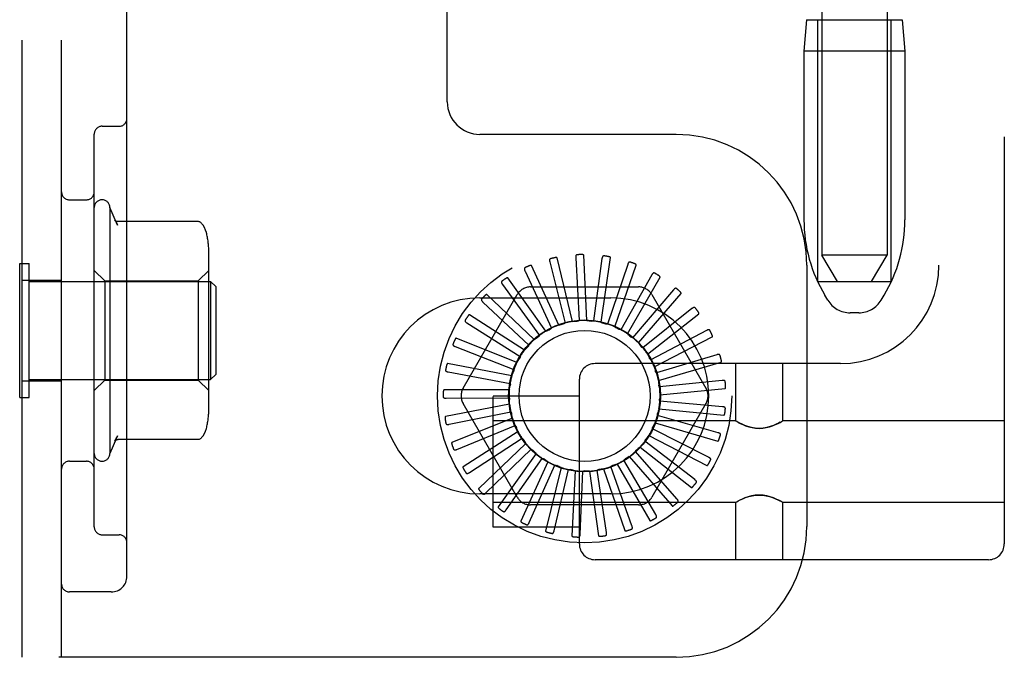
# Model space of a CAD drawing. Header units: inches. Extents: x 0 to 215, y 0 to 139.
# Tile 59 of 112: x 124.37 to 126.25, y 46.51 to 47.73. Entities that reach past the tile are written whole.
import ezdxf

# ---------------------------------------------------------------- set-up
doc = ezdxf.new("R2010")
doc.units = ezdxf.units.IN
doc.header["$LTSCALE"] = 11.804375
doc.header["$MEASUREMENT"] = 0
doc.linetypes.add('HIDDEN', pattern=[0.2, 0.1, -0.1])
doc.layers.add('DEFAULT_2', color=8, linetype='HIDDEN')

msp = doc.modelspace()

# ---------------------------------------------------------------- linework, layer by layer
at = {"layer": 'DEFAULT_2', "color": 8, "linetype": 'HIDDEN'}
for p, q in [((126.2504, 52.2258), (126.2504, 46.7253)), ((124.3729, 46.5086), (124.3729, 52.0086)), ((124.4479, 46.5086), (124.4479, 52.0086)), ((124.5729, 46.6636), (124.5729, 51.8536)), ((126.1254, 51.6928), (126.1254, 47.2583)), ((125.1854, 47.5711), (125.1854, 50.9461)), ((125.9014, 50.7467), (125.9014, 47.2776)), ((126.0264, 50.7467), (126.0264, 47.2776)), ((125.8724, 47.7276), (125.8674, 47.6676)), ((125.8724, 47.7276), (126.0554, 47.7276)), ((125.8939, 47.2276), (125.8939, 47.7276)), ((126.0339, 47.2276), (126.0339, 47.7276)), ((126.0554, 47.7276), (126.0604, 47.6676)), ((125.8674, 47.6676), (125.8674, 47.3451)), ((126.0604, 47.6676), (125.8674, 47.6676)), ((126.0604, 47.6676), (126.0604, 47.3451)), ((124.5254, 47.5242), (124.5579, 47.5242)), ((124.5104, 46.758), (124.5104, 47.5092)), ((125.6229, 47.5086), (125.2479, 47.5086)), ((124.4629, 47.3836), (124.4954, 47.3836)), ((124.5404, 47.3686), (124.5404, 46.8986)), ((124.555, 47.3352), (124.5404, 47.3686)), ((124.7081, 47.3421), (124.5563, 47.3421)), ((124.7294, 46.982), (124.7294, 47.2852)), ((125.4251, 47.151), (125.3956, 47.2725)), ((125.431, 47.2726), (125.4375, 47.1525)), ((125.4525, 47.1528), (125.4465, 47.2776)), ((125.4812, 47.2711), (125.4649, 47.1518)), ((125.4797, 47.1493), (125.4975, 47.273)), ((125.9314, 47.2276), (125.9014, 47.2776)), ((126.0264, 47.2776), (125.9014, 47.2776)), ((125.9964, 47.2276), (126.0264, 47.2776)), ((124.3679, 47.0056), (124.3679, 47.2616)), ((124.3679, 47.2616), (124.3859, 47.2616)), ((124.3859, 47.0056), (124.3859, 47.2616)), ((125.3985, 47.1441), (125.3466, 47.2578)), ((125.3813, 47.2647), (125.4105, 47.1479)), ((125.5303, 47.26), (125.4917, 47.146)), ((125.5057, 47.1407), (125.5466, 47.2588)), ((125.8729, 47.2586), (125.8729, 46.7586)), ((124.5304, 47.2286), (124.5104, 47.2486)), ((124.7094, 47.2286), (124.7294, 47.2486)), ((125.3738, 47.1323), (125.3013, 47.2341)), ((125.334, 47.2474), (125.3848, 47.1383)), ((125.5764, 47.2399), (125.5169, 47.1352)), ((125.5297, 47.1274), (125.5922, 47.2356)), ((124.3729, 47.2301), (124.4479, 47.2301)), ((124.3859, 47.2276), (124.7329, 47.2276)), ((124.5304, 47.2286), (124.5304, 47.0386)), ((124.5304, 47.2286), (124.7094, 47.2286)), ((124.7094, 47.2286), (124.7094, 47.0386)), ((124.7329, 47.2276), (124.7329, 47.0396)), ((124.7429, 47.2176), (124.7329, 47.2276)), ((124.7429, 47.2176), (124.7429, 47.0496)), ((125.2909, 47.2216), (125.3614, 47.124)), ((125.3444, 47.2169), (125.5513, 47.2169)), ((125.8939, 47.2276), (126.0339, 47.2276)), ((125.2157, 47.0232), (125.3192, 47.2023)), ((125.2479, 47.1961), (125.4979, 47.1961)), ((125.3517, 47.1161), (125.2613, 47.2023)), ((125.6179, 47.2114), (125.5397, 47.1199)), ((125.5507, 47.1098), (125.6325, 47.2042)), ((125.5766, 47.2023), (125.68, 47.0232)), ((125.9128, 47.1919), (125.9073, 47.2011)), ((126.015, 47.1919), (126.0205, 47.2011)), ((125.2534, 47.188), (125.3411, 47.1055)), ((125.6532, 47.1755), (125.5591, 47.1005)), ((125.3331, 47.0959), (125.228, 47.1635)), ((125.568, 47.0885), (125.6662, 47.1657)), ((125.9721, 47.1676), (125.9557, 47.1676)), ((125.223, 47.148), (125.3247, 47.0836)), ((125.3186, 47.0726), (125.2026, 47.1191)), ((125.681, 47.1337), (125.5744, 47.0778)), ((125.5809, 47.0643), (125.692, 47.1216)), ((125.2007, 47.1029), (125.3127, 47.0589)), ((125.7005, 47.0873), (125.5853, 47.0526)), ((125.3089, 47.047), (125.1861, 47.0707)), ((125.9374, 47.0703), (125.4679, 47.0703)), ((125.5721, 47.0803), (125.572, 47.0806)), ((125.5891, 47.0381), (125.709, 47.0733)), ((125.7366, 47.0703), (125.7366, 46.9608)), ((125.8266, 47.0703), (125.8266, 46.9608)), ((124.7429, 47.0496), (124.7329, 47.0396)), ((125.1873, 47.0544), (125.3056, 47.0324)), ((124.3729, 47.0371), (124.4479, 47.0371)), ((124.3859, 47.0396), (124.7329, 47.0396)), ((124.5304, 47.0386), (124.5104, 47.0186)), ((124.5304, 47.0386), (124.7094, 47.0386)), ((124.7094, 47.0386), (124.7294, 47.0186)), ((125.4379, 46.7253), (125.4379, 47.0403)), ((125.7108, 47.038), (125.5911, 47.0258)), ((125.3041, 47.02), (125.1791, 47.02)), ((125.4379, 47.0078), (125.2729, 47.0078)), ((125.2729, 46.7578), (125.2729, 47.0077)), ((125.5921, 47.0109), (125.7165, 47.0227)), ((124.3679, 47.0056), (124.3859, 47.0056)), ((125.3045, 46.9926), (125.1818, 46.9689)), ((125.1833, 47.0042), (125.3037, 47.0051)), ((125.3192, 46.8148), (125.2157, 46.994)), ((125.68, 46.994), (125.5766, 46.8148)), ((125.7117, 46.9878), (125.5918, 46.9984)), ((125.1889, 46.9542), (125.307, 46.9778)), ((125.703, 46.9382), (125.5872, 46.9713)), ((125.5899, 46.9835), (125.7144, 46.9717)), ((125.3101, 46.9657), (125.1941, 46.9193)), ((125.2039, 46.9062), (125.3153, 46.9517)), ((125.7366, 46.9608), (125.2729, 46.9608)), ((125.5826, 46.9571), (125.7025, 46.9219)), ((125.7366, 46.9608), (125.7372, 46.9604)), ((125.7389, 46.9595), (125.7371, 46.9604)), ((125.7417, 46.9579), (125.7387, 46.9596)), ((125.8244, 46.9595), (125.8261, 46.9604)), ((125.8261, 46.9604), (125.8266, 46.9608)), ((126.2504, 46.9608), (125.8266, 46.9608)), ((124.555, 46.932), (124.5404, 46.8986)), ((125.3207, 46.9405), (125.2156, 46.8729)), ((125.5705, 46.9325), (125.6815, 46.8753)), ((125.685, 46.8912), (125.5777, 46.9456)), ((124.7081, 46.9251), (124.5563, 46.9251)), ((125.2277, 46.8619), (125.3285, 46.9276)), ((125.3359, 46.9176), (125.2455, 46.8314)), ((125.6585, 46.8485), (125.5634, 46.9222)), ((125.2594, 46.8229), (125.346, 46.9065)), ((125.3552, 46.8981), (125.2827, 46.7963)), ((125.6244, 46.8115), (125.545, 46.9019)), ((125.5539, 46.9107), (125.6521, 46.8335)), ((124.4629, 46.8836), (124.4954, 46.8836)), ((125.298, 46.7906), (125.3671, 46.8891)), ((125.3778, 46.8825), (125.3258, 46.7688)), ((125.3419, 46.7661), (125.3912, 46.8759)), ((125.5099, 46.8783), (125.5724, 46.7701)), ((125.5839, 46.7816), (125.523, 46.8855)), ((125.5334, 46.8924), (125.6153, 46.798)), ((125.4029, 46.8715), (125.3734, 46.7501)), ((125.3897, 46.7505), (125.4173, 46.8676)), ((125.4296, 46.8655), (125.4237, 46.7407)), ((125.4396, 46.7441), (125.4446, 46.8644)), ((125.457, 46.8646), (125.4748, 46.7409)), ((125.4898, 46.7473), (125.4719, 46.8663)), ((125.4841, 46.869), (125.525, 46.7509)), ((125.5385, 46.76), (125.4984, 46.8735)), ((125.4979, 46.8211), (125.2479, 46.8211)), ((125.7366, 46.8048), (125.2729, 46.8048)), ((125.5513, 46.8002), (125.3444, 46.8002)), ((125.7366, 46.8048), (125.7372, 46.8051)), ((125.7366, 46.8048), (125.7366, 46.6953)), ((125.7371, 46.8051), (125.7389, 46.806)), ((125.8246, 46.8059), (125.8216, 46.8076)), ((125.8261, 46.8051), (125.8244, 46.806)), ((125.8261, 46.8051), (125.8266, 46.8048)), ((125.8266, 46.8048), (125.8266, 46.6953)), ((126.2504, 46.8048), (125.8266, 46.8048)), ((124.5254, 46.743), (124.5579, 46.743)), ((125.4379, 46.7578), (125.2729, 46.7578)), ((126.2204, 46.6953), (125.4679, 46.6953)), ((124.5429, 46.6336), (124.4629, 46.6336)), ((125.6229, 46.5086), (124.3729, 46.5086))]:
    msp.add_line(p, q, dxfattribs=at)
for points in [[(124.5491, 47.3454), (124.5504, 47.3436), (124.5515, 47.3419), (124.5526, 47.3401), (124.5535, 47.3384), (124.5544, 47.3367), (124.5551, 47.3349)], [(124.5563, 47.3421), (124.5551, 47.3422), (124.5538, 47.3424), (124.5526, 47.3428), (124.5515, 47.3433), (124.5508, 47.3438), (124.5502, 47.3442), (124.5498, 47.3446), (124.5495, 47.3449), (124.5493, 47.3451), (124.5491, 47.3453), (124.5491, 47.3454)], [(124.7158, 47.3385), (124.715, 47.3393), (124.7141, 47.3401), (124.7131, 47.3408), (124.712, 47.3413), (124.7108, 47.3417), (124.7097, 47.342), (124.7084, 47.3421), (124.7081, 47.3421)], [(124.725, 47.3204), (124.7248, 47.321), (124.7232, 47.3258), (124.7211, 47.3304), (124.7185, 47.3348), (124.7158, 47.3385)], [(125.3826, 47.2708), (125.3821, 47.2707), (125.3818, 47.2705), (125.3815, 47.2702), (125.3812, 47.2698), (125.381, 47.2694), (125.3809, 47.269), (125.3808, 47.2686), (125.3808, 47.2681), (125.3808, 47.2675), (125.3809, 47.267), (125.3809, 47.2664), (125.381, 47.2659), (125.3812, 47.2653), (125.3813, 47.2647)], [(125.3956, 47.2725), (125.3956, 47.2726), (125.3955, 47.2728), (125.3953, 47.2729), (125.3951, 47.2729), (125.395, 47.273), (125.3948, 47.2731), (125.3945, 47.2731), (125.3943, 47.2731), (125.3941, 47.2731), (125.3938, 47.2731), (125.3936, 47.2731), (125.3933, 47.2731), (125.3931, 47.2731), (125.3928, 47.2731), (125.3925, 47.273), (125.3922, 47.273), (125.3919, 47.273), (125.3916, 47.2729), (125.3912, 47.2728), (125.3909, 47.2728)], [(125.4334, 47.2785), (125.4329, 47.2784), (125.4325, 47.2782), (125.4322, 47.278), (125.4319, 47.2777), (125.4316, 47.2774), (125.4314, 47.277), (125.4312, 47.2765), (125.4311, 47.2761), (125.431, 47.2756), (125.431, 47.275), (125.4309, 47.2744), (125.4309, 47.2739), (125.4309, 47.2733), (125.431, 47.2726)], [(125.4465, 47.2776), (125.4465, 47.2778), (125.4464, 47.2779), (125.4463, 47.278), (125.4461, 47.2781), (125.446, 47.2782), (125.4458, 47.2783), (125.4456, 47.2784), (125.4454, 47.2785), (125.4451, 47.2785), (125.4449, 47.2786), (125.4446, 47.2786), (125.4444, 47.2787), (125.4441, 47.2787), (125.4438, 47.2787), (125.4436, 47.2788), (125.4433, 47.2788), (125.4429, 47.2788), (125.4426, 47.2788), (125.4423, 47.2788), (125.442, 47.2788)], [(125.4847, 47.2763), (125.4843, 47.2763), (125.4838, 47.2763), (125.4834, 47.2761), (125.4831, 47.2759), (125.4828, 47.2756), (125.4825, 47.2753), (125.4823, 47.2749), (125.4821, 47.2744), (125.4819, 47.2739), (125.4817, 47.2734), (125.4816, 47.2728), (125.4814, 47.2723), (125.4813, 47.2717), (125.4812, 47.2711)], [(125.4975, 47.273), (125.4974, 47.2732), (125.4974, 47.2733), (125.4973, 47.2735), (125.4972, 47.2736), (125.497, 47.2737), (125.4969, 47.2739), (125.4967, 47.274), (125.4965, 47.2741), (125.4963, 47.2742), (125.496, 47.2743), (125.4958, 47.2744), (125.4956, 47.2744), (125.4953, 47.2745), (125.495, 47.2746), (125.4948, 47.2747), (125.4945, 47.2748), (125.4942, 47.2748), (125.4939, 47.2749), (125.4935, 47.275), (125.4932, 47.275)], [(125.3341, 47.2537), (125.3337, 47.2535), (125.3334, 47.2532), (125.3332, 47.2529), (125.333, 47.2525), (125.3329, 47.2521), (125.3328, 47.2516), (125.3328, 47.2512), (125.3329, 47.2507), (125.333, 47.2502), (125.3332, 47.2496), (125.3333, 47.2491), (125.3336, 47.2486), (125.3338, 47.248), (125.334, 47.2474)], [(125.3466, 47.2578), (125.3465, 47.2579), (125.3464, 47.2581), (125.3462, 47.2581), (125.3461, 47.2582), (125.3459, 47.2582), (125.3457, 47.2582), (125.3454, 47.2582), (125.3452, 47.2582), (125.345, 47.2582), (125.3448, 47.2581), (125.3445, 47.2581), (125.3442, 47.258), (125.344, 47.2579), (125.3437, 47.2579), (125.3434, 47.2578), (125.3432, 47.2577), (125.3429, 47.2576), (125.3426, 47.2575), (125.3423, 47.2574), (125.3419, 47.2572)], [(125.5347, 47.2645), (125.5343, 47.2646), (125.5338, 47.2646), (125.5334, 47.2646), (125.533, 47.2644), (125.5327, 47.2642), (125.5323, 47.2639), (125.532, 47.2635), (125.5317, 47.2631), (125.5315, 47.2627), (125.5312, 47.2622), (125.531, 47.2617), (125.5307, 47.2612), (125.5305, 47.2606), (125.5303, 47.26)], [(125.5466, 47.2588), (125.5466, 47.259), (125.5466, 47.2592), (125.5465, 47.2593), (125.5464, 47.2595), (125.5463, 47.2596), (125.5462, 47.2598), (125.546, 47.2599), (125.5458, 47.2601), (125.5457, 47.2602), (125.5455, 47.2604), (125.5452, 47.2605), (125.545, 47.2606), (125.5448, 47.2608), (125.5445, 47.2609), (125.5443, 47.261), (125.544, 47.2611), (125.5437, 47.2613), (125.5434, 47.2614), (125.5431, 47.2615), (125.5429, 47.2616)], [(125.3013, 47.2341), (125.3012, 47.2343), (125.301, 47.2343), (125.3009, 47.2344), (125.3007, 47.2344), (125.3005, 47.2344), (125.3003, 47.2344), (125.3001, 47.2343), (125.2998, 47.2343), (125.2996, 47.2342), (125.2994, 47.2341), (125.2992, 47.234), (125.2989, 47.2339), (125.2987, 47.2338), (125.2984, 47.2337), (125.2982, 47.2335), (125.2979, 47.2334), (125.2976, 47.2332), (125.2974, 47.233), (125.2971, 47.2329), (125.2969, 47.2327)], [(125.5816, 47.2435), (125.5812, 47.2436), (125.5808, 47.2437), (125.5803, 47.2437), (125.5799, 47.2437), (125.5795, 47.2435), (125.5791, 47.2433), (125.5788, 47.243), (125.5784, 47.2427), (125.5781, 47.2423), (125.5777, 47.2419), (125.5774, 47.2414), (125.577, 47.2409), (125.5767, 47.2404), (125.5764, 47.2399)], [(125.5922, 47.2356), (125.5922, 47.2358), (125.5922, 47.236), (125.5922, 47.2361), (125.5921, 47.2363), (125.5921, 47.2365), (125.5919, 47.2367), (125.5918, 47.2368), (125.5917, 47.237), (125.5915, 47.2372), (125.5913, 47.2373), (125.5912, 47.2375), (125.591, 47.2377), (125.5908, 47.2379), (125.5905, 47.238), (125.5903, 47.2382), (125.5901, 47.2384), (125.5898, 47.2386), (125.5895, 47.2387), (125.5893, 47.2389), (125.589, 47.2391)], [(125.2898, 47.2278), (125.2894, 47.2275), (125.2892, 47.2271), (125.289, 47.2267), (125.2889, 47.2263), (125.2889, 47.2259), (125.2889, 47.2255), (125.289, 47.225), (125.2892, 47.2245), (125.2894, 47.2241), (125.2896, 47.2236), (125.2899, 47.2231), (125.2902, 47.2226), (125.2905, 47.2221), (125.2909, 47.2216)], [(125.6236, 47.2139), (125.6233, 47.2142), (125.6229, 47.2143), (125.6224, 47.2144), (125.622, 47.2144), (125.6216, 47.2144), (125.6212, 47.2142), (125.6208, 47.214), (125.6203, 47.2137), (125.6199, 47.2134), (125.6195, 47.2131), (125.6191, 47.2127), (125.6187, 47.2123), (125.6183, 47.2118), (125.6179, 47.2114)], [(125.2613, 47.2023), (125.2611, 47.2024), (125.261, 47.2025), (125.2608, 47.2025), (125.2606, 47.2025), (125.2604, 47.2024), (125.2602, 47.2023), (125.26, 47.2023), (125.2598, 47.2022), (125.2596, 47.202), (125.2594, 47.2019), (125.2592, 47.2018), (125.259, 47.2016), (125.2588, 47.2015), (125.2585, 47.2013), (125.2583, 47.2011), (125.2581, 47.2009), (125.2578, 47.2007), (125.2576, 47.2005), (125.2574, 47.2003), (125.2571, 47.2)], [(125.6325, 47.2042), (125.6326, 47.2044), (125.6327, 47.2045), (125.6327, 47.2047), (125.6326, 47.2049), (125.6326, 47.2051), (125.6325, 47.2053), (125.6324, 47.2055), (125.6323, 47.2057), (125.6322, 47.2059), (125.632, 47.2061), (125.6319, 47.2063), (125.6317, 47.2065), (125.6316, 47.2067), (125.6314, 47.2069), (125.6312, 47.2071), (125.631, 47.2073), (125.6308, 47.2075), (125.6305, 47.2078), (125.6303, 47.208), (125.63, 47.2082)], [(125.2512, 47.1939), (125.2509, 47.1935), (125.2507, 47.1931), (125.2506, 47.1927), (125.2506, 47.1923), (125.2506, 47.1919), (125.2507, 47.1915), (125.2509, 47.191), (125.2512, 47.1906), (125.2515, 47.1902), (125.2518, 47.1897), (125.2522, 47.1893), (125.2526, 47.1889), (125.253, 47.1884), (125.2534, 47.188)], [(125.6593, 47.1769), (125.659, 47.1773), (125.6586, 47.1775), (125.6582, 47.1777), (125.6578, 47.1778), (125.6574, 47.1778), (125.657, 47.1777), (125.6565, 47.1776), (125.6561, 47.1774), (125.6556, 47.1772), (125.6551, 47.1769), (125.6546, 47.1766), (125.6541, 47.1763), (125.6537, 47.1759), (125.6532, 47.1755)], [(125.228, 47.1635), (125.2278, 47.1636), (125.2276, 47.1636), (125.2275, 47.1636), (125.2273, 47.1635), (125.2271, 47.1634), (125.2269, 47.1633), (125.2267, 47.1632), (125.2266, 47.1631), (125.2264, 47.1629), (125.2262, 47.1628), (125.226, 47.1626), (125.2258, 47.1624), (125.2257, 47.1622), (125.2255, 47.162), (125.2253, 47.1618), (125.2251, 47.1615), (125.2249, 47.1613), (125.2247, 47.161), (125.2245, 47.1608), (125.2244, 47.1605)], [(125.6662, 47.1657), (125.6663, 47.1659), (125.6664, 47.166), (125.6664, 47.1662), (125.6664, 47.1664), (125.6664, 47.1666), (125.6664, 47.1668), (125.6663, 47.167), (125.6663, 47.1672), (125.6662, 47.1674), (125.6661, 47.1676), (125.666, 47.1679), (125.6659, 47.1681), (125.6657, 47.1683), (125.6656, 47.1686), (125.6654, 47.1688), (125.6653, 47.1691), (125.6651, 47.1693), (125.6649, 47.1696), (125.6648, 47.1699), (125.6646, 47.1701)], [(125.2196, 47.1533), (125.2194, 47.1529), (125.2193, 47.1525), (125.2193, 47.1521), (125.2194, 47.1516), (125.2195, 47.1512), (125.2197, 47.1508), (125.22, 47.1505), (125.2203, 47.1501), (125.2206, 47.1497), (125.221, 47.1494), (125.2215, 47.149), (125.222, 47.1486), (125.2225, 47.1483), (125.223, 47.148)], [(125.3848, 47.1383), (125.3844, 47.1378), (125.384, 47.1373), (125.3835, 47.1369), (125.383, 47.1366), (125.3825, 47.1363), (125.3819, 47.136)], [(125.3985, 47.1441), (125.4007, 47.1447), (125.4029, 47.1452), (125.405, 47.1457), (125.4072, 47.1462)], [(125.4105, 47.1479), (125.41, 47.1475), (125.4095, 47.1471), (125.409, 47.1468), (125.4084, 47.1465), (125.4078, 47.1463), (125.4072, 47.1462)], [(125.4251, 47.151), (125.4273, 47.1512), (125.4295, 47.1513), (125.4318, 47.1513), (125.434, 47.1514)], [(125.4375, 47.1525), (125.437, 47.1521), (125.4364, 47.1519), (125.4358, 47.1517), (125.4352, 47.1515), (125.4346, 47.1514), (125.434, 47.1514)], [(125.4525, 47.1528), (125.4547, 47.1525), (125.4569, 47.1522), (125.4591, 47.1518), (125.4613, 47.1514)], [(125.4649, 47.1518), (125.4643, 47.1516), (125.4637, 47.1515), (125.4631, 47.1514), (125.4625, 47.1513), (125.4619, 47.1514), (125.4613, 47.1514)], [(125.4797, 47.1493), (125.4818, 47.1486), (125.4839, 47.1479), (125.486, 47.1471), (125.4881, 47.1463)], [(125.4917, 47.146), (125.4911, 47.1459), (125.4905, 47.1459), (125.4899, 47.1459), (125.4892, 47.146), (125.4886, 47.1461), (125.4881, 47.1463)], [(125.5057, 47.1407), (125.5077, 47.1396), (125.5096, 47.1385), (125.5115, 47.1374), (125.5134, 47.1362)], [(125.2026, 47.1191), (125.2025, 47.1191), (125.2023, 47.1191), (125.2021, 47.119), (125.2019, 47.119), (125.2018, 47.1188), (125.2016, 47.1187), (125.2015, 47.1186), (125.2013, 47.1184), (125.2012, 47.1182), (125.201, 47.118), (125.2009, 47.1178), (125.2007, 47.1176), (125.2006, 47.1174), (125.2005, 47.1171), (125.2003, 47.1169), (125.2002, 47.1166), (125.2, 47.1163), (125.1999, 47.116), (125.1998, 47.1157), (125.1996, 47.1154)], [(125.3517, 47.1161), (125.3535, 47.1174), (125.3553, 47.1187), (125.3571, 47.12), (125.359, 47.1212)], [(125.3614, 47.124), (125.3611, 47.1234), (125.3608, 47.1229), (125.3604, 47.1224), (125.3599, 47.122), (125.3595, 47.1216), (125.359, 47.1212)], [(125.3738, 47.1323), (125.3758, 47.1333), (125.3778, 47.1342), (125.3799, 47.1351), (125.3819, 47.136)], [(125.5169, 47.1352), (125.5163, 47.1353), (125.5157, 47.1353), (125.5151, 47.1355), (125.5145, 47.1357), (125.5139, 47.1359), (125.5134, 47.1362)], [(125.5297, 47.1274), (125.5314, 47.126), (125.5331, 47.1245), (125.5347, 47.123), (125.5364, 47.1215)], [(125.5397, 47.1199), (125.5391, 47.12), (125.5385, 47.1202), (125.5379, 47.1205), (125.5373, 47.1208), (125.5368, 47.1211), (125.5364, 47.1215)], [(125.6874, 47.1339), (125.6871, 47.1343), (125.6868, 47.1346), (125.6864, 47.1348), (125.6861, 47.135), (125.6856, 47.135), (125.6852, 47.1351), (125.6847, 47.135), (125.6842, 47.1349), (125.6837, 47.1348), (125.6832, 47.1346), (125.6827, 47.1344), (125.6822, 47.1342), (125.6816, 47.1339), (125.681, 47.1337)], [(125.692, 47.1216), (125.6922, 47.1217), (125.6923, 47.1218), (125.6923, 47.122), (125.6924, 47.1222), (125.6924, 47.1224), (125.6924, 47.1226), (125.6924, 47.1228), (125.6923, 47.123), (125.6923, 47.1232), (125.6922, 47.1235), (125.6922, 47.1237), (125.6921, 47.124), (125.692, 47.1242), (125.6919, 47.1245), (125.6918, 47.1248), (125.6917, 47.125), (125.6916, 47.1253), (125.6915, 47.1256), (125.6914, 47.1259), (125.6912, 47.1262)], [(125.1964, 47.1075), (125.1962, 47.1071), (125.1962, 47.1066), (125.1963, 47.1062), (125.1964, 47.1058), (125.1966, 47.1054), (125.1969, 47.1051), (125.1972, 47.1048), (125.1976, 47.1045), (125.198, 47.1042), (125.1985, 47.1039), (125.199, 47.1036), (125.1995, 47.1034), (125.2001, 47.1031), (125.2007, 47.1029)], [(125.3331, 47.0959), (125.3346, 47.0976), (125.3361, 47.0992), (125.3377, 47.1008), (125.3393, 47.1023)], [(125.3411, 47.1055), (125.3409, 47.1049), (125.3407, 47.1044), (125.3404, 47.1038), (125.3401, 47.1033), (125.3397, 47.1028), (125.3393, 47.1023)], [(125.5507, 47.1098), (125.5521, 47.108), (125.5535, 47.1063), (125.5548, 47.1045), (125.5562, 47.1027)], [(125.5591, 47.1005), (125.5585, 47.1008), (125.558, 47.1011), (125.5574, 47.1014), (125.557, 47.1018), (125.5565, 47.1023), (125.5562, 47.1027)], [(125.3247, 47.0836), (125.3246, 47.083), (125.3245, 47.0823), (125.3243, 47.0817), (125.3241, 47.0812), (125.3238, 47.0806), (125.3235, 47.0801)], [(125.568, 47.0885), (125.5687, 47.0872), (125.5694, 47.0859), (125.5701, 47.0845), (125.5707, 47.0832), (125.5714, 47.0819), (125.572, 47.0806)], [(125.7067, 47.0863), (125.7066, 47.0867), (125.7063, 47.0871), (125.706, 47.0874), (125.7057, 47.0876), (125.7053, 47.0878), (125.7048, 47.0879), (125.7044, 47.0879), (125.7039, 47.0879), (125.7034, 47.0879), (125.7028, 47.0878), (125.7023, 47.0877), (125.7017, 47.0876), (125.7011, 47.0874), (125.7005, 47.0873)], [(125.1861, 47.0707), (125.186, 47.0707), (125.1858, 47.0706), (125.1857, 47.0705), (125.1855, 47.0704), (125.1854, 47.0703), (125.1852, 47.0701), (125.1851, 47.0699), (125.185, 47.0697), (125.1849, 47.0695), (125.1848, 47.0693), (125.1847, 47.0691), (125.1846, 47.0688), (125.1845, 47.0686), (125.1844, 47.0683), (125.1843, 47.0681), (125.1842, 47.0678), (125.1841, 47.0675), (125.1841, 47.0672), (125.184, 47.0668), (125.1839, 47.0665)], [(125.3186, 47.0726), (125.3198, 47.0745), (125.321, 47.0764), (125.3222, 47.0783), (125.3235, 47.0801)], [(125.5744, 47.0778), (125.574, 47.0781), (125.5735, 47.0785), (125.5731, 47.0789), (125.5728, 47.0793), (125.5724, 47.0798), (125.5721, 47.0803)], [(125.5809, 47.0643), (125.5816, 47.0622), (125.5822, 47.0601), (125.5828, 47.0579), (125.5834, 47.0558)], [(125.709, 47.0733), (125.7091, 47.0734), (125.7093, 47.0735), (125.7094, 47.0737), (125.7094, 47.0738), (125.7095, 47.074), (125.7095, 47.0742), (125.7096, 47.0744), (125.7096, 47.0747), (125.7096, 47.0749), (125.7096, 47.0752), (125.7096, 47.0754), (125.7095, 47.0757), (125.7095, 47.0759), (125.7095, 47.0762), (125.7094, 47.0765), (125.7094, 47.0768), (125.7093, 47.0771), (125.7092, 47.0774), (125.7092, 47.0777), (125.7091, 47.078)], [(125.1822, 47.0581), (125.1822, 47.0577), (125.1822, 47.0572), (125.1823, 47.0568), (125.1825, 47.0565), (125.1828, 47.0561), (125.1832, 47.0558), (125.1835, 47.0556), (125.184, 47.0554), (125.1845, 47.0551), (125.185, 47.055), (125.1855, 47.0548), (125.1861, 47.0546), (125.1867, 47.0545), (125.1873, 47.0544)], [(125.3089, 47.047), (125.3096, 47.0491), (125.3105, 47.0512), (125.3113, 47.0532), (125.3122, 47.0553)], [(125.3127, 47.0589), (125.3128, 47.0583), (125.3128, 47.0577), (125.3127, 47.057), (125.3126, 47.0564), (125.3124, 47.0558), (125.3122, 47.0553)], [(125.5853, 47.0526), (125.5848, 47.053), (125.5844, 47.0535), (125.5841, 47.054), (125.5838, 47.0546), (125.5836, 47.0552), (125.5834, 47.0558)], [(125.3041, 47.02), (125.3045, 47.0222), (125.3049, 47.0244), (125.3053, 47.0266), (125.3058, 47.0287)], [(125.3056, 47.0324), (125.3058, 47.0318), (125.3059, 47.0312), (125.306, 47.0306), (125.306, 47.03), (125.3059, 47.0293), (125.3058, 47.0287)], [(125.5891, 47.0381), (125.5893, 47.0359), (125.5895, 47.0337), (125.5897, 47.0315), (125.5899, 47.0293)], [(125.5911, 47.0258), (125.5908, 47.0263), (125.5905, 47.0269), (125.5902, 47.0274), (125.5901, 47.028), (125.5899, 47.0287), (125.5899, 47.0293)], [(125.7168, 47.0359), (125.7167, 47.0364), (125.7165, 47.0368), (125.7163, 47.0371), (125.716, 47.0374), (125.7156, 47.0376), (125.7152, 47.0378), (125.7148, 47.0379), (125.7143, 47.038), (125.7138, 47.0381), (125.7132, 47.0381), (125.7126, 47.0382), (125.7121, 47.0381), (125.7115, 47.0381), (125.7108, 47.038)], [(125.7165, 47.0227), (125.7167, 47.0228), (125.7168, 47.0229), (125.717, 47.023), (125.7171, 47.0232), (125.7172, 47.0233), (125.7172, 47.0235), (125.7173, 47.0237), (125.7174, 47.024), (125.7174, 47.0242), (125.7174, 47.0244), (125.7175, 47.0247), (125.7175, 47.0249), (125.7175, 47.0252), (125.7175, 47.0255), (125.7175, 47.0258), (125.7176, 47.0261), (125.7176, 47.0264), (125.7175, 47.0267), (125.7175, 47.027), (125.7175, 47.0273)], [(125.1776, 47.0069), (125.1777, 47.0065), (125.1778, 47.0061), (125.178, 47.0057), (125.1783, 47.0054), (125.1786, 47.0051), (125.179, 47.0049), (125.1794, 47.0047), (125.1799, 47.0046), (125.1804, 47.0045), (125.181, 47.0044), (125.1815, 47.0043), (125.1821, 47.0043), (125.1827, 47.0042), (125.1833, 47.0042)], [(125.1791, 47.02), (125.179, 47.02), (125.1788, 47.0199), (125.1787, 47.0198), (125.1785, 47.0196), (125.1784, 47.0195), (125.1783, 47.0193), (125.1783, 47.0191), (125.1782, 47.0189), (125.1781, 47.0187), (125.178, 47.0184), (125.178, 47.0182), (125.1779, 47.0179), (125.1779, 47.0177), (125.1779, 47.0174), (125.1778, 47.0171), (125.1778, 47.0168), (125.1778, 47.0165), (125.1777, 47.0162), (125.1777, 47.0159), (125.1777, 47.0156)], [(125.5921, 47.0109), (125.5919, 47.0086), (125.5917, 47.0064), (125.5915, 47.0042), (125.5912, 47.002)], [(125.3037, 47.0051), (125.304, 47.0045), (125.3042, 47.0039), (125.3044, 47.0033), (125.3045, 47.0027), (125.3046, 47.0021), (125.3046, 47.0015)], [(125.3045, 46.9926), (125.3045, 46.9948), (125.3045, 46.997), (125.3045, 46.9993), (125.3046, 47.0015)], [(125.5918, 46.9984), (125.5915, 46.999), (125.5914, 46.9996), (125.5912, 47.0002), (125.5912, 47.0008), (125.5912, 47.0014), (125.5912, 47.002)], [(125.7171, 46.9845), (125.7171, 46.985), (125.717, 46.9854), (125.7168, 46.9858), (125.7166, 46.9861), (125.7163, 46.9864), (125.7159, 46.9867), (125.7155, 46.9869), (125.715, 46.9871), (125.7145, 46.9873), (125.714, 46.9874), (125.7135, 46.9875), (125.7129, 46.9876), (125.7123, 46.9877), (125.7117, 46.9878)], [(125.1818, 46.9689), (125.1817, 46.9689), (125.1815, 46.9688), (125.1814, 46.9686), (125.1813, 46.9685), (125.1812, 46.9683), (125.1812, 46.9681), (125.1811, 46.9679), (125.1811, 46.9677), (125.1811, 46.9674), (125.1811, 46.9672), (125.1811, 46.9669), (125.181, 46.9667), (125.1811, 46.9664), (125.1811, 46.9661), (125.1811, 46.9658), (125.1811, 46.9655), (125.1811, 46.9652), (125.1812, 46.9649), (125.1812, 46.9646), (125.1813, 46.9642)], [(125.307, 46.9778), (125.3073, 46.9773), (125.3077, 46.9768), (125.308, 46.9763), (125.3082, 46.9757), (125.3084, 46.9751), (125.3085, 46.9745)], [(125.3101, 46.9657), (125.3097, 46.9679), (125.3093, 46.9701), (125.3089, 46.9723), (125.3085, 46.9745)], [(125.5872, 46.9713), (125.5871, 46.9719), (125.5871, 46.9726), (125.5871, 46.9732), (125.5871, 46.9738), (125.5872, 46.9744), (125.5874, 46.975)], [(125.5899, 46.9835), (125.5894, 46.9814), (125.5887, 46.9792), (125.5881, 46.9771), (125.5874, 46.975)], [(125.7144, 46.9717), (125.7145, 46.9717), (125.7147, 46.9717), (125.7148, 46.9718), (125.715, 46.972), (125.7151, 46.9721), (125.7152, 46.9723), (125.7153, 46.9725), (125.7154, 46.9727), (125.7155, 46.9729), (125.7156, 46.9731), (125.7157, 46.9734), (125.7157, 46.9736), (125.7158, 46.9739), (125.7159, 46.9741), (125.7159, 46.9744), (125.716, 46.9747), (125.716, 46.975), (125.7161, 46.9753), (125.7161, 46.9757), (125.7162, 46.976)], [(125.1828, 46.9558), (125.183, 46.9554), (125.1832, 46.955), (125.1834, 46.9547), (125.1838, 46.9544), (125.1841, 46.9542), (125.1846, 46.9541), (125.185, 46.954), (125.1855, 46.9539), (125.186, 46.9539), (125.1866, 46.9539), (125.1871, 46.954), (125.1877, 46.954), (125.1883, 46.9541), (125.1889, 46.9542)], [(125.3153, 46.9517), (125.3158, 46.9513), (125.3162, 46.9509), (125.3166, 46.9504), (125.317, 46.9498), (125.3172, 46.9493), (125.3175, 46.9487)], [(125.5826, 46.9571), (125.5817, 46.9551), (125.5806, 46.9531), (125.5796, 46.9512), (125.5785, 46.9492)], [(125.822, 46.9582), (125.8185, 46.9564), (125.8141, 46.9542), (125.8089, 46.952), (125.8029, 46.9499), (125.7963, 46.9481), (125.7891, 46.9469), (125.7816, 46.9465), (125.7741, 46.947), (125.7669, 46.9481), (125.7603, 46.9499), (125.7544, 46.952), (125.7492, 46.9542), (125.7448, 46.9564), (125.7412, 46.9582)], [(125.7417, 46.9579), (125.7455, 46.956), (125.7503, 46.9537), (125.7558, 46.9515), (125.7619, 46.9495), (125.7684, 46.9478), (125.775, 46.9468), (125.7817, 46.9465), (125.7884, 46.9468), (125.795, 46.9478), (125.8014, 46.9495), (125.8075, 46.9515), (125.813, 46.9538), (125.8178, 46.956), (125.8216, 46.9579), (125.8246, 46.9596)], [(124.5491, 46.9218), (124.5504, 46.9235), (124.5515, 46.9253), (124.5526, 46.927), (124.5535, 46.9288), (124.5544, 46.9305), (124.5551, 46.9322)], [(124.7158, 46.9287), (124.7185, 46.9324), (124.7211, 46.9367), (124.7232, 46.9413), (124.7248, 46.9461), (124.725, 46.9468)], [(125.3207, 46.9405), (125.3199, 46.9425), (125.319, 46.9446), (125.3182, 46.9466), (125.3175, 46.9487)], [(125.5705, 46.9325), (125.5691, 46.9308), (125.5677, 46.929), (125.5663, 46.9273), (125.5649, 46.9256)], [(125.5777, 46.9456), (125.5777, 46.9463), (125.5777, 46.9469), (125.5778, 46.9475), (125.578, 46.9481), (125.5782, 46.9487), (125.5785, 46.9492)], [(125.7077, 46.934), (125.7078, 46.9345), (125.7077, 46.9349), (125.7076, 46.9353), (125.7075, 46.9357), (125.7072, 46.936), (125.7069, 46.9364), (125.7066, 46.9367), (125.7061, 46.9369), (125.7057, 46.9372), (125.7052, 46.9374), (125.7047, 46.9376), (125.7041, 46.9378), (125.7035, 46.938), (125.703, 46.9382)], [(124.5491, 46.9218), (124.5491, 46.9218), (124.5493, 46.922), (124.5495, 46.9223), (124.5498, 46.9226), (124.5502, 46.9229), (124.5508, 46.9234), (124.5515, 46.9238), (124.5526, 46.9243), (124.5538, 46.9247), (124.5551, 46.925), (124.5563, 46.9251)], [(124.7158, 46.9287), (124.715, 46.9278), (124.7141, 46.9271), (124.7131, 46.9264), (124.712, 46.9259), (124.7108, 46.9254), (124.7097, 46.9252), (124.7084, 46.9251), (124.7081, 46.9251)], [(125.1941, 46.9193), (125.194, 46.9192), (125.1939, 46.9191), (125.1938, 46.9189), (125.1937, 46.9187), (125.1937, 46.9186), (125.1937, 46.9183), (125.1937, 46.9181), (125.1937, 46.9179), (125.1937, 46.9177), (125.1937, 46.9174), (125.1938, 46.9172), (125.1938, 46.9169), (125.1939, 46.9167), (125.1939, 46.9164), (125.194, 46.9161), (125.1941, 46.9158), (125.1942, 46.9155), (125.1943, 46.9152), (125.1944, 46.9149), (125.1945, 46.9147)], [(125.3285, 46.9276), (125.329, 46.9273), (125.3295, 46.927), (125.33, 46.9266), (125.3304, 46.9261), (125.3308, 46.9256), (125.3312, 46.9251)], [(125.3359, 46.9176), (125.3347, 46.9195), (125.3335, 46.9213), (125.3323, 46.9232), (125.3312, 46.9251)], [(125.5634, 46.9222), (125.5635, 46.9228), (125.5637, 46.9234), (125.5639, 46.924), (125.5642, 46.9246), (125.5645, 46.9251), (125.5649, 46.9256)], [(125.7025, 46.9219), (125.7027, 46.9219), (125.7029, 46.9219), (125.703, 46.922), (125.7032, 46.9221), (125.7034, 46.9222), (125.7035, 46.9224), (125.7036, 46.9225), (125.7038, 46.9227), (125.7039, 46.9229), (125.704, 46.9231), (125.7041, 46.9233), (125.7043, 46.9236), (125.7044, 46.9238), (125.7045, 46.924), (125.7046, 46.9243), (125.7047, 46.9246), (125.7048, 46.9249), (125.705, 46.9252), (125.7051, 46.9255), (125.7052, 46.9257)], [(125.1976, 46.9066), (125.1978, 46.9062), (125.1981, 46.9059), (125.1984, 46.9056), (125.1988, 46.9054), (125.1992, 46.9053), (125.1996, 46.9052), (125.2001, 46.9052), (125.2006, 46.9053), (125.2011, 46.9053), (125.2016, 46.9055), (125.2022, 46.9056), (125.2027, 46.9058), (125.2033, 46.906), (125.2039, 46.9062)], [(125.346, 46.9065), (125.3465, 46.9063), (125.3471, 46.9061), (125.3477, 46.9057), (125.3482, 46.9054), (125.3486, 46.905), (125.3491, 46.9045)], [(125.3552, 46.8981), (125.3536, 46.8997), (125.3521, 46.9013), (125.3506, 46.9029), (125.3491, 46.9045)], [(125.545, 46.9019), (125.5452, 46.9025), (125.5455, 46.903), (125.5458, 46.9036), (125.5462, 46.9041), (125.5466, 46.9045), (125.5471, 46.9049)], [(125.5539, 46.9107), (125.5522, 46.9092), (125.5505, 46.9078), (125.5488, 46.9063), (125.5471, 46.9049)], [(125.3671, 46.8891), (125.3677, 46.889), (125.3683, 46.8888), (125.3689, 46.8886), (125.3695, 46.8884), (125.37, 46.8881), (125.3705, 46.8877)], [(125.3778, 46.8825), (125.3759, 46.8838), (125.3741, 46.8851), (125.3723, 46.8864), (125.3705, 46.8877)], [(125.3912, 46.8759), (125.3918, 46.876), (125.3924, 46.8759), (125.3931, 46.8759), (125.3937, 46.8757), (125.3942, 46.8755), (125.3948, 46.8753)], [(125.4029, 46.8715), (125.4008, 46.8724), (125.3988, 46.8733), (125.3968, 46.8743), (125.3948, 46.8753)], [(125.4984, 46.8735), (125.4988, 46.8739), (125.4993, 46.8743), (125.4998, 46.8747), (125.5003, 46.875), (125.5009, 46.8753), (125.5015, 46.8755)], [(125.5099, 46.8783), (125.5078, 46.8776), (125.5057, 46.8768), (125.5036, 46.8761), (125.5015, 46.8755)], [(125.523, 46.8855), (125.5234, 46.886), (125.5238, 46.8865), (125.5242, 46.8869), (125.5247, 46.8873), (125.5252, 46.8877), (125.5257, 46.888)], [(125.5334, 46.8924), (125.5315, 46.8913), (125.5296, 46.8902), (125.5276, 46.8891), (125.5257, 46.888)], [(125.6815, 46.8753), (125.6817, 46.8752), (125.6819, 46.8752), (125.682, 46.8752), (125.6822, 46.8753), (125.6824, 46.8754), (125.6826, 46.8755), (125.6827, 46.8757), (125.6829, 46.8758), (125.6831, 46.876), (125.6832, 46.8762), (125.6834, 46.8764), (125.6835, 46.8766), (125.6837, 46.8768), (125.6839, 46.877), (125.684, 46.8772), (125.6842, 46.8775), (125.6844, 46.8778), (125.6845, 46.878), (125.6847, 46.8783), (125.6849, 46.8786)], [(125.6889, 46.8862), (125.689, 46.8866), (125.6891, 46.8871), (125.6891, 46.8875), (125.689, 46.8879), (125.6888, 46.8883), (125.6886, 46.8886), (125.6883, 46.889), (125.6879, 46.8893), (125.6875, 46.8897), (125.6871, 46.89), (125.6866, 46.8903), (125.6861, 46.8906), (125.6856, 46.8909), (125.685, 46.8912)], [(125.2156, 46.8729), (125.2155, 46.8728), (125.2154, 46.8726), (125.2153, 46.8725), (125.2153, 46.8723), (125.2153, 46.8721), (125.2153, 46.8719), (125.2154, 46.8717), (125.2154, 46.8714), (125.2155, 46.8712), (125.2156, 46.871), (125.2156, 46.8707), (125.2157, 46.8705), (125.2158, 46.8702), (125.216, 46.87), (125.2161, 46.8697), (125.2162, 46.8695), (125.2164, 46.8692), (125.2165, 46.8689), (125.2167, 46.8686), (125.2169, 46.8683)], [(125.2214, 46.8611), (125.2217, 46.8607), (125.222, 46.8604), (125.2224, 46.8602), (125.2228, 46.8601), (125.2232, 46.8601), (125.2237, 46.8601), (125.2241, 46.8602), (125.2246, 46.8603), (125.2251, 46.8605), (125.2256, 46.8607), (125.2261, 46.861), (125.2266, 46.8613), (125.2271, 46.8616), (125.2277, 46.8619)], [(125.4173, 46.8676), (125.4179, 46.8678), (125.4185, 46.8678), (125.4192, 46.8679), (125.4198, 46.8679), (125.4204, 46.8678), (125.421, 46.8676)], [(125.4296, 46.8655), (125.4275, 46.866), (125.4253, 46.8665), (125.4231, 46.867), (125.421, 46.8676)], [(125.4446, 46.8644), (125.4451, 46.8646), (125.4457, 46.8648), (125.4463, 46.865), (125.4469, 46.8651), (125.4475, 46.8651), (125.4482, 46.8651)], [(125.457, 46.8646), (125.4548, 46.8647), (125.4526, 46.8648), (125.4504, 46.8649), (125.4482, 46.8651)], [(125.4719, 46.8663), (125.4724, 46.8667), (125.4729, 46.867), (125.4735, 46.8673), (125.4741, 46.8675), (125.4747, 46.8676), (125.4753, 46.8677)], [(125.4841, 46.869), (125.4819, 46.8686), (125.4797, 46.8683), (125.4775, 46.868), (125.4753, 46.8677)], [(125.6613, 46.8428), (125.6616, 46.8432), (125.6617, 46.8436), (125.6618, 46.844), (125.6618, 46.8444), (125.6617, 46.8449), (125.6615, 46.8453), (125.6613, 46.8457), (125.661, 46.8461), (125.6607, 46.8465), (125.6603, 46.8469), (125.6599, 46.8473), (125.6595, 46.8477), (125.659, 46.8481), (125.6585, 46.8485)], [(125.2455, 46.8314), (125.2454, 46.8312), (125.2453, 46.8311), (125.2453, 46.8309), (125.2453, 46.8307), (125.2454, 46.8305), (125.2454, 46.8303), (125.2455, 46.8301), (125.2456, 46.8299), (125.2457, 46.8297), (125.2458, 46.8295), (125.2459, 46.8293), (125.2461, 46.8291), (125.2462, 46.8288), (125.2464, 46.8286), (125.2465, 46.8284), (125.2467, 46.8281), (125.2469, 46.8279), (125.2471, 46.8276), (125.2473, 46.8274), (125.2476, 46.8271)], [(125.2534, 46.8209), (125.2538, 46.8206), (125.2542, 46.8204), (125.2546, 46.8203), (125.255, 46.8202), (125.2554, 46.8202), (125.2558, 46.8204), (125.2563, 46.8205), (125.2567, 46.8207), (125.2572, 46.821), (125.2576, 46.8213), (125.2581, 46.8217), (125.2585, 46.822), (125.259, 46.8224), (125.2594, 46.8229)], [(125.6521, 46.8335), (125.6522, 46.8334), (125.6524, 46.8333), (125.6526, 46.8333), (125.6528, 46.8334), (125.653, 46.8334), (125.6531, 46.8335), (125.6533, 46.8336), (125.6535, 46.8338), (125.6537, 46.8339), (125.6539, 46.834), (125.6541, 46.8342), (125.6543, 46.8344), (125.6545, 46.8345), (125.6547, 46.8347), (125.6549, 46.8349), (125.6551, 46.8351), (125.6553, 46.8354), (125.6555, 46.8356), (125.6557, 46.8358), (125.6559, 46.8361)], [(125.7387, 46.8059), (125.7417, 46.8076), (125.7455, 46.8095), (125.7503, 46.8117), (125.7558, 46.814), (125.7619, 46.816), (125.7683, 46.8177), (125.7749, 46.8187), (125.7816, 46.819), (125.7883, 46.8187), (125.7949, 46.8177), (125.8014, 46.816), (125.8074, 46.814), (125.813, 46.8118), (125.8177, 46.8095), (125.8216, 46.8076)], [(125.8221, 46.8073), (125.8186, 46.8091), (125.8141, 46.8112), (125.8089, 46.8134), (125.803, 46.8156), (125.7964, 46.8174), (125.7892, 46.8185), (125.7817, 46.819), (125.7742, 46.8186), (125.767, 46.8174), (125.7604, 46.8156), (125.7544, 46.8135), (125.7492, 46.8113), (125.7448, 46.8091), (125.7412, 46.8073)], [(125.6153, 46.798), (125.6154, 46.7979), (125.6155, 46.7978), (125.6157, 46.7978), (125.6159, 46.7978), (125.6161, 46.7978), (125.6163, 46.7979), (125.6165, 46.7979), (125.6167, 46.798), (125.6169, 46.7981), (125.6172, 46.7982), (125.6174, 46.7983), (125.6176, 46.7984), (125.6178, 46.7986), (125.6181, 46.7987), (125.6183, 46.7989), (125.6186, 46.7991), (125.6188, 46.7992), (125.6191, 46.7994), (125.6193, 46.7996), (125.6196, 46.7999)], [(125.6261, 46.8054), (125.6264, 46.8057), (125.6267, 46.8061), (125.6268, 46.8065), (125.6269, 46.8069), (125.6268, 46.8073), (125.6268, 46.8078), (125.6266, 46.8082), (125.6264, 46.8087), (125.6262, 46.8091), (125.6259, 46.8096), (125.6256, 46.8101), (125.6252, 46.8105), (125.6248, 46.811), (125.6244, 46.8115)], [(125.2827, 46.7963), (125.2826, 46.7961), (125.2826, 46.796), (125.2826, 46.7958), (125.2826, 46.7956), (125.2827, 46.7954), (125.2828, 46.7952), (125.2829, 46.795), (125.283, 46.7949), (125.2832, 46.7947), (125.2833, 46.7945), (125.2835, 46.7943), (125.2837, 46.7941), (125.2839, 46.7939), (125.2841, 46.7937), (125.2843, 46.7935), (125.2845, 46.7933), (125.2847, 46.7931), (125.285, 46.7929), (125.2852, 46.7927), (125.2855, 46.7926)], [(125.2925, 46.7875), (125.2929, 46.7872), (125.2933, 46.7871), (125.2937, 46.7871), (125.2941, 46.7871), (125.2945, 46.7872), (125.2949, 46.7874), (125.2953, 46.7877), (125.2957, 46.788), (125.2961, 46.7883), (125.2965, 46.7887), (125.2969, 46.7891), (125.2972, 46.7896), (125.2976, 46.7901), (125.298, 46.7906)], [(125.5844, 46.7753), (125.5848, 46.7756), (125.5851, 46.7759), (125.5853, 46.7763), (125.5855, 46.7767), (125.5855, 46.7771), (125.5855, 46.7776), (125.5855, 46.778), (125.5854, 46.7785), (125.5852, 46.779), (125.585, 46.7795), (125.5848, 46.78), (125.5845, 46.7806), (125.5842, 46.7811), (125.5839, 46.7816)], [(125.3258, 46.7688), (125.3258, 46.7687), (125.3258, 46.7685), (125.3258, 46.7683), (125.3259, 46.7682), (125.326, 46.768), (125.3262, 46.7678), (125.3263, 46.7677), (125.3265, 46.7675), (125.3266, 46.7674), (125.3268, 46.7672), (125.327, 46.7671), (125.3272, 46.7669), (125.3275, 46.7668), (125.3277, 46.7666), (125.3279, 46.7665), (125.3282, 46.7663), (125.3285, 46.7661), (125.3288, 46.766), (125.3291, 46.7658), (125.3294, 46.7657)], [(125.3371, 46.7621), (125.3375, 46.7619), (125.338, 46.7619), (125.3384, 46.7619), (125.3388, 46.762), (125.3392, 46.7622), (125.3395, 46.7625), (125.3399, 46.7628), (125.3402, 46.7631), (125.3405, 46.7636), (125.3408, 46.764), (125.3411, 46.7645), (125.3414, 46.765), (125.3417, 46.7656), (125.3419, 46.7661)], [(125.5724, 46.7701), (125.5725, 46.77), (125.5726, 46.7699), (125.5728, 46.7698), (125.573, 46.7698), (125.5732, 46.7698), (125.5734, 46.7698), (125.5736, 46.7698), (125.5738, 46.7699), (125.574, 46.7699), (125.5743, 46.77), (125.5745, 46.77), (125.5748, 46.7701), (125.575, 46.7702), (125.5753, 46.7703), (125.5755, 46.7704), (125.5758, 46.7705), (125.5761, 46.7707), (125.5764, 46.7708), (125.5767, 46.771), (125.577, 46.7711)], [(125.3734, 46.7501), (125.3734, 46.7499), (125.3734, 46.7497), (125.3735, 46.7496), (125.3736, 46.7494), (125.3738, 46.7493), (125.3739, 46.7492), (125.3741, 46.749), (125.3743, 46.7489), (125.3745, 46.7488), (125.3747, 46.7487), (125.3749, 46.7486), (125.3752, 46.7484), (125.3754, 46.7483), (125.3757, 46.7482), (125.3759, 46.7481), (125.3762, 46.748), (125.3765, 46.7479), (125.3768, 46.7478), (125.3771, 46.7477), (125.3774, 46.7477)], [(125.3858, 46.7455), (125.3862, 46.7455), (125.3867, 46.7455), (125.3871, 46.7456), (125.3874, 46.7458), (125.3878, 46.7461), (125.3881, 46.7464), (125.3884, 46.7468), (125.3886, 46.7472), (125.3888, 46.7477), (125.389, 46.7482), (125.3892, 46.7487), (125.3894, 46.7493), (125.3896, 46.7498), (125.3897, 46.7505)], [(125.4367, 46.7385), (125.4371, 46.7386), (125.4375, 46.7387), (125.4379, 46.7389), (125.4383, 46.7391), (125.4385, 46.7394), (125.4388, 46.7398), (125.439, 46.7402), (125.4391, 46.7407), (125.4393, 46.7412), (125.4394, 46.7417), (125.4395, 46.7423), (125.4395, 46.7429), (125.4396, 46.7435), (125.4396, 46.7441)], [(125.488, 46.7413), (125.4884, 46.7414), (125.4888, 46.7416), (125.4891, 46.7419), (125.4894, 46.7422), (125.4896, 46.7425), (125.4898, 46.7429), (125.4899, 46.7434), (125.49, 46.7439), (125.49, 46.7444), (125.49, 46.745), (125.49, 46.7455), (125.49, 46.7461), (125.4899, 46.7467), (125.4898, 46.7473)], [(125.525, 46.7509), (125.5251, 46.7507), (125.5252, 46.7506), (125.5253, 46.7505), (125.5255, 46.7504), (125.5257, 46.7504), (125.5259, 46.7504), (125.5261, 46.7503), (125.5264, 46.7503), (125.5266, 46.7503), (125.5268, 46.7504), (125.5271, 46.7504), (125.5273, 46.7504), (125.5276, 46.7505), (125.5279, 46.7505), (125.5282, 46.7506), (125.5285, 46.7506), (125.5288, 46.7507), (125.5291, 46.7508), (125.5294, 46.7509), (125.5296, 46.751)], [(125.5378, 46.7537), (125.5383, 46.7539), (125.5386, 46.7542), (125.5389, 46.7545), (125.5391, 46.7548), (125.5392, 46.7552), (125.5393, 46.7557), (125.5393, 46.7562), (125.5393, 46.7566), (125.5393, 46.7572), (125.5392, 46.7577), (125.539, 46.7583), (125.5389, 46.7588), (125.5387, 46.7594), (125.5385, 46.76)], [(125.4237, 46.7407), (125.4237, 46.7405), (125.4238, 46.7403), (125.4239, 46.7402), (125.424, 46.7401), (125.4242, 46.74), (125.4244, 46.7398), (125.4246, 46.7398), (125.4248, 46.7397), (125.425, 46.7396), (125.4252, 46.7395), (125.4255, 46.7394), (125.4257, 46.7394), (125.426, 46.7393), (125.4262, 46.7393), (125.4265, 46.7392), (125.4268, 46.7392), (125.4271, 46.7391), (125.4274, 46.7391), (125.4278, 46.7391), (125.4281, 46.739)], [(125.4748, 46.7409), (125.4749, 46.7408), (125.475, 46.7406), (125.4751, 46.7405), (125.4753, 46.7404), (125.4754, 46.7403), (125.4756, 46.7402), (125.4758, 46.7402), (125.4761, 46.7401), (125.4763, 46.7401), (125.4765, 46.7401), (125.4768, 46.7401), (125.4771, 46.74), (125.4773, 46.74), (125.4776, 46.74), (125.4779, 46.74), (125.4782, 46.7401), (125.4785, 46.7401), (125.4788, 46.7401), (125.4792, 46.7401), (125.4795, 46.7402)]]:
    msp.add_lwpolyline(points, dxfattribs=at)
for radius in [0.2813, 0.1452, 0.1253]:
    msp.add_circle((125.4479, 47.0086), radius, dxfattribs=at)
for centre, radius, start, end in [((125.2479, 47.5711), 0.0625, 180, 270), ((124.5579, 47.5392), 0.015, 270, 360), ((124.5254, 47.5092), 0.015, 90, 180), ((125.6229, 47.2586), 0.25, 0, 90), ((124.4629, 47.3986), 0.015, 180, 270), ((124.4954, 47.3986), 0.015, 270, 360), ((124.5254, 47.3686), 0.015, 0.0001, 180), ((126.1474, 47.3451), 0.28, 180, 210.9637), ((125.7804, 47.3451), 0.28, 329.0363, 360), ((124.5882, 47.2853), 0.1412, 0, 14.5173), ((125.4479, 47.0086), 0.2703, 102.1722, 103.9846), ((125.4479, 47.0086), 0.2703, 91.244, 93.0757), ((125.4479, 47.0086), 0.2703, 80.3534, 82.1665), ((125.4479, 47.0086), 0.2703, 113.0815, 114.8939), ((125.4479, 47.0086), 0.2703, 69.4259, 71.2574), ((125.9374, 47.2583), 0.188, 270, 360), ((125.4479, 47.0086), 0.2703, 123.9715, 125.8028), ((125.4479, 47.0086), 0.2703, 58.5362, 60.3484), ((125.3444, 47.1877), 0.0292, 90, 150), ((125.5513, 47.1877), 0.0292, 30, 90), ((125.4479, 47.0086), 0.2703, 47.6265, 49.4392), ((125.2479, 47.0086), 0.1875, 90, 270), ((125.4479, 47.0086), 0.2703, 134.8988, 136.712), ((125.4979, 47.0086), 0.1875, 270, 90), ((125.4479, 47.0086), 0.2703, 36.6986, 38.5302), ((125.9557, 47.2176), 0.05, 210.9637, 270), ((125.9721, 47.2176), 0.05, 270, 329.0363), ((125.4479, 47.0086), 0.2703, 145.7893, 147.6212), ((125.4479, 47.0086), 0.1443, 110.0007, 115.947), ((125.4479, 47.0086), 0.1443, 99.0916, 105.0379), ((125.4479, 47.0086), 0.1443, 88.1826, 94.1288), ((125.4479, 47.0086), 0.1443, 77.2735, 83.2197), ((125.4479, 47.0086), 0.1443, 66.3644, 72.3106), ((125.4479, 47.0086), 0.1443, 120.9098, 126.8561), ((125.4479, 47.0086), 0.1443, 55.4553, 61.4015), ((125.4479, 47.0086), 0.1443, 44.5462, 50.4924), ((125.4479, 47.0086), 0.2703, 25.8081, 27.6211), ((125.4479, 47.0086), 0.2703, 156.7179, 158.5301), ((125.4479, 47.0086), 0.1443, 131.8189, 137.7652), ((125.4479, 47.0086), 0.1443, 33.6371, 39.5833), ((125.4479, 47.0086), 0.1443, 142.728, 148.6743), ((125.4479, 47.0086), 0.2703, 14.8803, 16.7119), ((125.4479, 47.0086), 0.2703, 167.6268, 169.4393), ((125.4479, 47.0086), 0.1443, 153.6371, 159.5833), ((125.4679, 47.0403), 0.03, 90, 180), ((125.4479, 47.0086), 0.1443, 22.728, 28.6743), ((125.4479, 47.0086), 0.1443, 164.5462, 170.4924), ((125.4479, 47.0086), 0.1443, 11.8189, 17.7652), ((125.4479, 47.0086), 0.1443, 0.9098, 6.8561), ((125.4479, 47.0086), 0.2703, 3.9727, 5.8031), ((125.4479, 47.0086), 0.2703, 178.5093, 180.3483), ((125.241, 47.0086), 0.0292, 150, 210), ((125.4479, 47.0086), 0.1443, 175.4553, 181.4015), ((125.6548, 47.0086), 0.0292, 330, 30), ((125.4479, 47.0086), 0.1443, 186.3644, 192.3106), ((125.4479, 47.0086), 0.1443, 350.0007, 355.947), ((124.5882, 46.9819), 0.1412, 345.4827, 360), ((125.4479, 47.0086), 0.1443, 339.0916, 345.0379), ((125.4479, 47.0086), 0.2703, 353.0804, 354.8935), ((125.4479, 47.0086), 0.2703, 189.4443, 191.2574), ((125.4479, 47.0086), 0.1443, 197.2735, 203.2197), ((125.4479, 47.0086), 0.1443, 208.1826, 214.1288), ((125.4479, 47.0086), 0.1443, 328.1826, 334.1288), ((125.4479, 47.0086), 0.2703, 342.1533, 343.9848), ((125.4479, 47.0086), 0.2703, 200.3346, 202.1666), ((125.4479, 47.0086), 0.1443, 219.0916, 225.0379), ((125.4479, 47.0086), 0.1443, 317.2735, 323.2197), ((124.5254, 46.8986), 0.015, 180, 359.9999), ((125.4479, 47.0086), 0.1443, 230.0007, 235.947), ((125.4479, 47.0086), 0.1443, 306.3644, 312.3106), ((124.4629, 46.8686), 0.015, 90, 180), ((124.4954, 46.8686), 0.015, 0, 90), ((125.4479, 47.0086), 0.1443, 240.9098, 246.8561), ((125.4479, 47.0086), 0.1443, 295.4553, 301.4015), ((125.4479, 47.0086), 0.2703, 331.2627, 333.0757), ((125.4479, 47.0086), 0.2703, 211.2637, 213.0755), ((125.4479, 47.0086), 0.1443, 251.8189, 257.7652), ((125.4479, 47.0086), 0.1443, 262.728, 268.6743), ((125.4479, 47.0086), 0.1443, 273.6371, 279.5833), ((125.4479, 47.0086), 0.1443, 284.5462, 290.4924), ((125.4479, 47.0086), 0.2703, 320.3346, 322.1665), ((125.4479, 47.0086), 0.2703, 222.1721, 223.9848), ((125.3444, 46.8294), 0.0292, 210, 270), ((125.5513, 46.8294), 0.0292, 270, 330), ((125.4479, 47.0086), 0.2703, 309.4457, 311.2575), ((125.4479, 47.0086), 0.2703, 233.0625, 234.8938), ((125.4479, 47.0086), 0.2703, 243.9898, 245.8029), ((125.4479, 47.0086), 0.2703, 298.5353, 300.3483), ((124.5254, 46.758), 0.015, 180, 270), ((124.5579, 46.728), 0.015, 0, 90), ((125.4479, 47.0086), 0.2703, 254.8798, 256.7121), ((125.4479, 47.0086), 0.2703, 287.6079, 289.4393), ((125.6229, 46.7586), 0.25, 270, 360), ((125.4479, 47.0086), 0.2703, 265.8095, 267.621), ((125.4679, 46.7253), 0.03, 180, 270), ((125.4479, 47.0086), 0.2703, 276.7174, 278.5302), ((126.2204, 46.7253), 0.03, 270, 360), ((124.4629, 46.6486), 0.015, 180, 270), ((124.5429, 46.6636), 0.03, 270, 360)]:
    msp.add_arc(centre, radius, start, end, dxfattribs=at)

doc.saveas('drawing.dxf')
